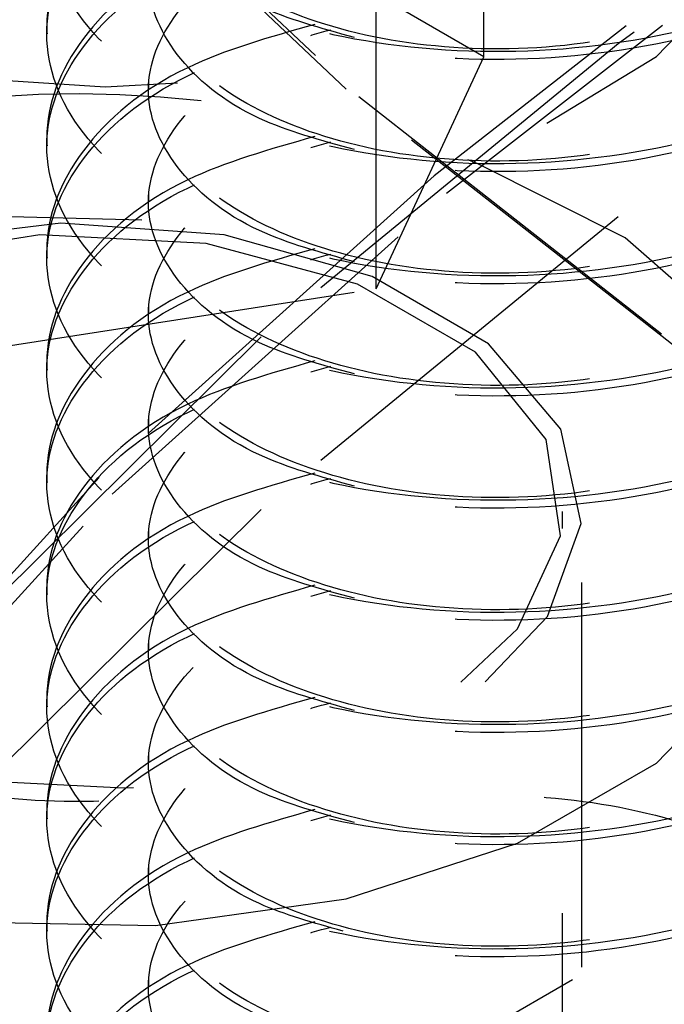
# Model space of a CAD drawing. Header units: inches. Extents: x 1907 to 2452, y -210 to -54.
# Tile 233 of 256: x 1996.503 to 1996.671, y -195.625 to -195.369. Entities that reach past the tile are written whole.
import ezdxf

# ---------------------------------------------------------------- set-up
doc = ezdxf.new("R2010")
doc.units = ezdxf.units.IN
doc.header["$LTSCALE"] = 0.5
doc.header["$MEASUREMENT"] = 0
doc.linetypes.add('HIDDEN', pattern=[0.22499999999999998, 0.15, -0.075])
doc.layers.add('SID-M-H', color=4, linetype='HIDDEN')

msp = doc.modelspace()

# ---------------------------------------------------------------- linework, layer by layer
at = {"layer": 'SID-M-H'}
for p, q in [((1996.623867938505, -195.3788344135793), (1996.623867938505, -195.2767668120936)), ((1995.368909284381, -196.0298776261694), (1996.658666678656, -195.2853165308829)), ((1996.588105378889, -195.3872721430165), (1996.503956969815, -195.3078085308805)), ((1996.507374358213, -195.3099058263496), (1996.591347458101, -195.3892038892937)), ((1996.623867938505, -195.3788344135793), (1996.547321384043, -195.3346450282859)), ((1996.595849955, -195.4391982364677), (1996.595849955, -195.337130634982)), ((1996.762665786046, -195.3491576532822), (1996.658815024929, -195.4204321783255)), ((1996.668704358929, -195.378758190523), (1996.693730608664, -195.3530636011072)), ((1996.510254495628, -195.3707467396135), (1996.510254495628, -195.3728731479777)), ((1996.660818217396, -195.3708340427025), (1996.610968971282, -195.4098382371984)), ((1996.614163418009, -195.4143256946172), (1996.670277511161, -195.370673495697)), ((1996.6628990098, -195.3724725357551), (1996.658815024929, -195.3755224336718)), ((1996.658815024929, -195.3755224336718), (1996.565962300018, -195.4516868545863)), ((1996.595849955, -195.4391982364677), (1996.623867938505, -195.3788344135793)), ((1996.640225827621, -195.3960783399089), (1996.668704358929, -195.378758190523)), ((1996.477245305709, -195.3835540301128), (1996.525379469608, -195.3866849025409)), ((1996.525379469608, -195.3866849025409), (1996.544248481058, -195.3856386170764)), ((1996.536673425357, -195.3853278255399), (1996.536673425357, -195.3874542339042)), ((1996.683775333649, -195.4622656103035), (1996.588105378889, -195.3872721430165)), ((1996.591347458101, -195.3892038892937), (1996.686818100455, -195.4640411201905)), ((1996.510254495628, -195.3999089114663), (1996.510254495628, -195.4020353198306)), ((1996.622138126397, -195.4065668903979), (1996.619665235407, -195.4056464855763)), ((1996.660624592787, -195.4259397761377), (1996.622138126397, -195.4065668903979)), ((1996.610968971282, -195.4098382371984), (1996.523878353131, -195.4882382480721)), ((1996.527254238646, -195.4925623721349), (1996.614163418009, -195.4143256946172)), ((1996.536673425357, -195.4144899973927), (1996.536673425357, -195.416616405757)), ((1996.513931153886, -195.4220931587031), (1996.472047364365, -195.4271629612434)), ((1996.487445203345, -195.4200223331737), (1996.534956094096, -195.4212183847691)), ((1996.556397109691, -195.4251489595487), (1996.513931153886, -195.4220931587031)), ((1996.658815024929, -195.4204321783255), (1996.565962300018, -195.49659659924)), ((1996.508408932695, -195.4251900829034), (1996.466476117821, -195.4316764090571)), ((1996.551655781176, -195.4273743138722), (1996.508408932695, -195.4251900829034)), ((1996.591000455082, -195.4379656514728), (1996.551655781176, -195.4273743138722)), ((1996.59484338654, -195.4359992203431), (1996.556397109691, -195.4251489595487)), ((1996.688629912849, -195.4505885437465), (1996.660624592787, -195.4259397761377)), ((1996.510254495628, -195.4290710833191), (1996.510254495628, -195.4311974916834)), ((1996.625103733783, -195.4534681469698), (1996.59484338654, -195.4359992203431)), ((1996.491285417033, -195.4553726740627), (1996.595849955, -195.4391982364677)), ((1996.621697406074, -195.4556866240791), (1996.591000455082, -195.4379656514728)), ((1996.536673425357, -195.4436521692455), (1996.536673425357, -195.4457785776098)), ((1996.565962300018, -195.4516868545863), (1996.484795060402, -195.532177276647)), ((1996.640044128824, -195.4783998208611), (1996.621697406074, -195.4556866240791)), ((1996.643898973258, -195.4756627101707), (1996.625103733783, -195.4534681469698)), ((1996.510254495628, -195.4582332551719), (1996.510254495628, -195.4603596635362)), ((1996.536673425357, -195.4728143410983), (1996.536673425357, -195.4749407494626)), ((1996.649192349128, -195.5001777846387), (1996.643898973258, -195.4756627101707)), ((1996.6438277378, -195.5033656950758), (1996.640044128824, -195.4783998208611)), ((1996.523878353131, -195.4882382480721), (1996.448784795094, -195.5706700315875)), ((1996.510254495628, -195.4873954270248), (1996.510254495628, -195.489521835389)), ((1996.452317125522, -195.574822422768), (1996.527254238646, -195.4925623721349)), ((1996.565962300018, -195.49659659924), (1996.484795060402, -195.5770870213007)), ((1996.644303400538, -195.701533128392), (1996.644303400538, -195.49707645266)), ((1996.649303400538, -195.8155273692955), (1996.649303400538, -195.49707645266)), ((1996.640410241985, -195.5243567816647), (1996.649192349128, -195.5001777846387)), ((1996.536673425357, -195.5019765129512), (1996.536673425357, -195.5041029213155)), ((1996.632591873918, -195.5275729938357), (1996.6438277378, -195.5033656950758)), ((1996.510254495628, -195.5165575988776), (1996.510254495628, -195.5186840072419)), ((1996.624213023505, -195.541396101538), (1996.640410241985, -195.5243567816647)), ((1996.617860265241, -195.5414621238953), (1996.632591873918, -195.5275729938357)), ((1996.536673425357, -195.531138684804), (1996.536673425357, -195.5332650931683)), ((1996.668704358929, -195.5624798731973), (1996.693730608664, -195.5367852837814)), ((1996.510254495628, -195.5457197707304), (1996.510254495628, -195.5478461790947)), ((1996.536673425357, -195.5603008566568), (1996.536673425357, -195.5624272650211)), ((1996.632597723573, -195.5833237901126), (1996.668704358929, -195.5624798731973)), ((1996.4869510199, -195.5667785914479), (1996.530197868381, -195.5689628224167)), ((1996.530197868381, -195.5689628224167), (1996.532771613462, -195.5688173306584)), ((1996.510254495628, -195.5748819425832), (1996.510254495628, -195.5770083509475)), ((1996.588088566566, -195.5977711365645), (1996.632597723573, -195.5833237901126)), ((1996.536673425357, -195.5894630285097), (1996.536673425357, -195.591589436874)), ((1996.538477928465, -195.6047504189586), (1996.588088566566, -195.5977711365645)), ((1996.487445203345, -195.603744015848), (1996.538477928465, -195.6047504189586)), ((1996.510254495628, -195.6040441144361), (1996.510254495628, -195.6061705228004)), ((1996.56028948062, -195.6687380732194), (1996.667647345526, -195.606761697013)), ((1996.536673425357, -195.6186252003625), (1996.536673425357, -195.6207516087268))]:
    msp.add_line(p, q, dxfattribs=at)
for centre, radius, start, end in [((1996.518224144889, -195.6745743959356), 0.2860550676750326, 83.54992979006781, 117.3685967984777), ((1996.518590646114, -195.3745187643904), 0.1978972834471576, 242.5547140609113, 277.7144520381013)]:
    msp.add_arc(centre, radius, start, end, dxfattribs=at)
for points, knots in [([(1996.579883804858, -195.253790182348), (1996.568231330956, -195.2571007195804), (1996.542267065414, -195.2644773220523), (1996.516930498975, -195.2860890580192), (1996.506955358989, -195.3123747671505), (1996.51677503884, -195.3389462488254), (1996.544561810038, -195.3611276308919), (1996.586174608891, -195.3753590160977), (1996.635254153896, -195.3791714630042), (1996.684335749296, -195.371712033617), (1996.725942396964, -195.353843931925), (1996.75375172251, -195.3279847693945), (1996.763487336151, -195.2978894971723), (1996.753825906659, -195.2675051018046), (1996.725645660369, -195.2425133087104), (1996.697249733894, -195.2276443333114), (1996.679298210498, -195.2251036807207), (1996.677385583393, -195.2248329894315)], [0, 0, 0, 0, 0.05843403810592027, 0.13020384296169, 0.2019736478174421, 0.2737434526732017, 0.3455132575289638, 0.4172830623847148, 0.489052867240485, 0.5608226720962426, 0.632592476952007, 0.70436228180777, 0.7761320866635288, 0.8479018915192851, 0.9196716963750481, 0.9914415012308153, 1, 1, 1, 1]), ([(1996.676675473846, -195.2268507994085), (1996.678827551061, -195.2271527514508), (1996.697028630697, -195.2297064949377), (1996.725655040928, -195.2446228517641), (1996.753823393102, -195.2696360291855), (1996.763488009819, -195.3000146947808), (1996.753751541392, -195.3301115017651), (1996.725942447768, -195.3559702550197), (1996.684335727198, -195.3738384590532), (1996.635254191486, -195.3812978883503), (1996.586174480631, -195.3774853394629), (1996.544562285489, -195.3632543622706), (1996.516773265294, -195.341071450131), (1996.506961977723, -195.3145056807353), (1996.516905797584, -195.2881986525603), (1996.542846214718, -195.2662432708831), (1996.569642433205, -195.2586782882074), (1996.582100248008, -195.2551612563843)], [0, 0, 0, 0, 0.009576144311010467, 0.08098973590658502, 0.1524033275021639, 0.2238169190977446, 0.2952305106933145, 0.3666441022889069, 0.4380576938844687, 0.5094712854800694, 0.5808848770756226, 0.6522984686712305, 0.7237120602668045, 0.7951256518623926, 0.866539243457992, 0.9379528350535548, 1, 1, 1, 1]), ([(1996.579883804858, -195.2829523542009), (1996.568231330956, -195.2862628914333), (1996.542267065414, -195.2936394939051), (1996.516930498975, -195.315251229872), (1996.506955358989, -195.3415369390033), (1996.51677503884, -195.3681084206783), (1996.544561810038, -195.3902898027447), (1996.586174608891, -195.4045211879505), (1996.635254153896, -195.4083336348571), (1996.684335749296, -195.4008742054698), (1996.725942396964, -195.3830061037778), (1996.75375172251, -195.3571469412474), (1996.763487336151, -195.3270516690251), (1996.753825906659, -195.2966672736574), (1996.725645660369, -195.2716754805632), (1996.697249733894, -195.2568065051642), (1996.679298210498, -195.2542658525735), (1996.677385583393, -195.2539951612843)], [0, 0, 0, 0, 0.05843403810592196, 0.1302038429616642, 0.2019736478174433, 0.2737434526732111, 0.3455132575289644, 0.417283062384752, 0.4890528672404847, 0.560822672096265, 0.6325924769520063, 0.7043622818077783, 0.7761320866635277, 0.847901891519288, 0.9196716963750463, 0.9914415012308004, 1, 1, 1, 1]), ([(1996.676675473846, -195.2560129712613), (1996.678827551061, -195.2563149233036), (1996.697028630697, -195.2588686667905), (1996.725655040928, -195.2737850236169), (1996.753823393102, -195.2987982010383), (1996.763488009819, -195.3291768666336), (1996.753751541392, -195.359273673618), (1996.725942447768, -195.3851324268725), (1996.684335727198, -195.4030006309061), (1996.635254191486, -195.4104600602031), (1996.586174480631, -195.4066475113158), (1996.544562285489, -195.3924165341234), (1996.516773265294, -195.3702336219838), (1996.506961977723, -195.3436678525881), (1996.516905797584, -195.3173608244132), (1996.542846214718, -195.295405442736), (1996.569642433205, -195.2878404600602), (1996.582100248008, -195.2843234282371)], [0, 0, 0, 0, 0.009576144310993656, 0.08098973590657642, 0.152403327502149, 0.2238169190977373, 0.2952305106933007, 0.3666441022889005, 0.4380576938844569, 0.5094712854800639, 0.5808848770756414, 0.6522984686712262, 0.7237120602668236, 0.795125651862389, 0.8665392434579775, 0.9379528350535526, 0.9999999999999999, 0.9999999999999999, 0.9999999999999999, 0.9999999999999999]), ([(1996.674751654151, -195.2551612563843), (1996.685458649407, -195.2591859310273), (1996.707500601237, -195.2674713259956), (1996.72861508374, -195.2883642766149), (1996.736425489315, -195.3123929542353), (1996.728696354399, -195.3365982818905), (1996.706778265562, -195.3573543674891), (1996.673961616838, -195.3718374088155), (1996.635254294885, -195.3781037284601), (1996.596548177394, -195.3754831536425), (1996.563727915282, -195.3646430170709), (1996.541823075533, -195.3475411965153), (1996.534044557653, -195.3269475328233), (1996.542039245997, -195.3066895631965), (1996.559938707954, -195.2911238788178), (1996.577585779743, -195.2861475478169), (1996.584054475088, -195.2843234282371)], [0, 0, 0, 0, 0.06984989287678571, 0.1437964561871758, 0.2177430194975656, 0.2916895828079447, 0.3656361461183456, 0.4395827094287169, 0.5135292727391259, 0.587475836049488, 0.6614223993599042, 0.7353689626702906, 0.8093155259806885, 0.8832620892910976, 0.9572086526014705, 1, 1, 1, 1]), ([(1996.579883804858, -195.3121145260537), (1996.568231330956, -195.3154250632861), (1996.542267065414, -195.3228016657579), (1996.516930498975, -195.3444134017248), (1996.506955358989, -195.3706991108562), (1996.51677503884, -195.3972705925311), (1996.544561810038, -195.4194519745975), (1996.586174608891, -195.4336833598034), (1996.635254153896, -195.4374958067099), (1996.684335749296, -195.4300363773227), (1996.725942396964, -195.4121682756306), (1996.75375172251, -195.3863091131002), (1996.763487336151, -195.3562138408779), (1996.753825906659, -195.3258294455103), (1996.725645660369, -195.300837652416), (1996.697249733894, -195.285968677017), (1996.679298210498, -195.2834280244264), (1996.677385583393, -195.2831573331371)], [0, 0, 0, 0, 0.05843403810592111, 0.1302038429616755, 0.2019736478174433, 0.273743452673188, 0.3455132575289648, 0.417283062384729, 0.4890528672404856, 0.5608226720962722, 0.6325924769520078, 0.704362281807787, 0.7761320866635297, 0.8479018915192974, 0.9196716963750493, 0.9914415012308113, 1, 1, 1, 1]), ([(1996.676675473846, -195.2851751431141), (1996.678827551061, -195.2854770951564), (1996.697028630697, -195.2880308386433), (1996.725655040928, -195.3029471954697), (1996.753823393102, -195.3279603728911), (1996.763488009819, -195.3583390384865), (1996.753751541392, -195.3884358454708), (1996.725942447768, -195.4142945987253), (1996.684335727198, -195.4321628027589), (1996.635254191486, -195.4396222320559), (1996.58617448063, -195.4358096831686), (1996.544562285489, -195.4215787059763), (1996.516773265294, -195.3993957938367), (1996.506961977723, -195.3728300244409), (1996.516905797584, -195.346522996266), (1996.542846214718, -195.3245676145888), (1996.569642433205, -195.3170026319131), (1996.582100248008, -195.3134856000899)], [0, 0, 0, 0, 0.009576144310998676, 0.08098973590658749, 0.1524033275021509, 0.223816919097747, 0.2952305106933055, 0.3666441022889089, 0.4380576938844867, 0.5094712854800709, 0.5808848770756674, 0.6522984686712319, 0.7237120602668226, 0.7951256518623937, 0.8665392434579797, 0.9379528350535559, 1, 1, 1, 1]), ([(1996.674751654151, -195.2843234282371), (1996.685458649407, -195.2883481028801), (1996.707500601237, -195.2966334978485), (1996.72861508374, -195.3175264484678), (1996.736425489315, -195.3415551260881), (1996.728696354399, -195.3657604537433), (1996.706778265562, -195.3865165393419), (1996.673961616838, -195.4009995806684), (1996.635254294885, -195.407265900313), (1996.596548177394, -195.4046453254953), (1996.563727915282, -195.3938051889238), (1996.541823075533, -195.3767033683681), (1996.534044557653, -195.3561097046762), (1996.542039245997, -195.3358517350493), (1996.559938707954, -195.3202860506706), (1996.577585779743, -195.3153097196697), (1996.584054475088, -195.3134856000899)], [0, 0, 0, 0, 0.06984989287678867, 0.1437964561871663, 0.2177430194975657, 0.2916895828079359, 0.3656361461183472, 0.439582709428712, 0.5135292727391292, 0.587475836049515, 0.6614223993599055, 0.7353689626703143, 0.809315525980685, 0.8832620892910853, 0.9572086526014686, 1, 1, 1, 1]), ([(1996.590222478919, -195.3738376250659), (1996.581526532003, -195.3714526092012), (1996.561559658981, -195.3659763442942), (1996.541972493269, -195.3495172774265), (1996.534000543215, -195.3291115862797), (1996.542065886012, -195.3088157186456), (1996.559673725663, -195.2934068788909), (1996.576947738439, -195.2885096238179), (1996.583059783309, -195.2867768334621)], [0, 0, 0, 0, 0.1450500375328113, 0.333051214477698, 0.5210523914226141, 0.7090535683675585, 0.8970547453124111, 1, 1, 1, 1]), ([(1996.590222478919, -195.4029997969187), (1996.581527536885, -195.4006156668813), (1996.561562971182, -195.3951414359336), (1996.54195454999, -195.3786636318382), (1996.53406725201, -195.358332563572), (1996.541816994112, -195.3377584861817), (1996.563729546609, -195.3206514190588), (1996.596547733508, -195.3098126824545), (1996.635254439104, -195.3071917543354), (1996.673961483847, -195.3134580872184), (1996.706778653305, -195.3279414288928), (1996.728694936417, -195.3486962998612), (1996.736430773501, -195.372906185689), (1996.72859536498, -195.3969178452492), (1996.708001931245, -195.4174450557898), (1996.68668184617, -195.4255014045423), (1996.676675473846, -195.4292825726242)], [0, 0, 0, 0, 0.05649815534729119, 0.1297261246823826, 0.2029540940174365, 0.2761820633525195, 0.3494100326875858, 0.4226380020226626, 0.49586597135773, 0.5690939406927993, 0.6423219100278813, 0.7155498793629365, 0.7887778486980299, 0.8620058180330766, 0.9352337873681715, 1, 1, 1, 1]), ([(1996.579883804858, -195.3412766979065), (1996.568231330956, -195.3445872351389), (1996.542267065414, -195.3519638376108), (1996.516930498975, -195.3735755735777), (1996.506955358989, -195.399861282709), (1996.51677503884, -195.4264327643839), (1996.544561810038, -195.4486141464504), (1996.586174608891, -195.4628455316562), (1996.635254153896, -195.4666579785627), (1996.684335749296, -195.4591985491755), (1996.725942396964, -195.4413304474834), (1996.75375172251, -195.415471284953), (1996.763487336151, -195.3853760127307), (1996.753825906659, -195.3549916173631), (1996.725645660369, -195.3299998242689), (1996.697249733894, -195.3151308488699), (1996.679298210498, -195.3125901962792), (1996.677385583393, -195.3123195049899)], [0, 0, 0, 0, 0.05843403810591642, 0.1302038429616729, 0.2019736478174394, 0.2737434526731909, 0.3455132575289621, 0.4172830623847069, 0.4890528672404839, 0.5608226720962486, 0.6325924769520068, 0.7043622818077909, 0.7761320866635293, 0.8479018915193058, 0.9196716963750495, 0.9914415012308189, 1, 1, 1, 1]), ([(1996.676675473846, -195.3143373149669), (1996.678827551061, -195.3146392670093), (1996.697028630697, -195.3171930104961), (1996.725655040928, -195.3321093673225), (1996.753823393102, -195.357122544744), (1996.763488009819, -195.3875012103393), (1996.753751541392, -195.4175980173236), (1996.725942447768, -195.4434567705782), (1996.684335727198, -195.4613249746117), (1996.635254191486, -195.4687844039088), (1996.586174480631, -195.4649718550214), (1996.544562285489, -195.4507408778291), (1996.516773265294, -195.4285579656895), (1996.506961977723, -195.4019921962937), (1996.516905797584, -195.3756851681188), (1996.542846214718, -195.3537297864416), (1996.569642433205, -195.3461648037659), (1996.582100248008, -195.3426477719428)], [0, 0, 0, 0, 0.009576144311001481, 0.08098973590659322, 0.1524033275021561, 0.2238169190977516, 0.2952305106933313, 0.3666441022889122, 0.4380576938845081, 0.5094712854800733, 0.5808848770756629, 0.6522984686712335, 0.723712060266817, 0.7951256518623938, 0.866539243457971, 0.937952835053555, 1, 1, 1, 1]), ([(1996.674751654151, -195.3134856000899), (1996.685458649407, -195.317510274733), (1996.707500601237, -195.3257956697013), (1996.72861508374, -195.3466886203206), (1996.736425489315, -195.370717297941), (1996.728696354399, -195.3949226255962), (1996.706778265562, -195.4156787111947), (1996.673961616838, -195.4301617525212), (1996.635254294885, -195.4364280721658), (1996.596548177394, -195.4338074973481), (1996.563727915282, -195.4229673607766), (1996.541823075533, -195.4058655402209), (1996.534044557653, -195.385271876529), (1996.542039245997, -195.3650139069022), (1996.559938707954, -195.3494482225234), (1996.577585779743, -195.3444718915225), (1996.584054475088, -195.3426477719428)], [0, 0, 0, 0, 0.06984989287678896, 0.1437964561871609, 0.2177430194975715, 0.2916895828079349, 0.3656361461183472, 0.4395827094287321, 0.5135292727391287, 0.587475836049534, 0.6614223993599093, 0.7353689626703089, 0.8093155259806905, 0.8832620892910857, 0.9572086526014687, 1, 1, 1, 1]), ([(1996.579883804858, -195.3704388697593), (1996.568231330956, -195.3737494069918), (1996.542267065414, -195.3811260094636), (1996.516930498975, -195.4027377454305), (1996.506955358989, -195.4290234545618), (1996.51677503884, -195.4555949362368), (1996.544561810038, -195.4777763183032), (1996.586174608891, -195.492007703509), (1996.635254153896, -195.4958201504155), (1996.684335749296, -195.4883607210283), (1996.725942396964, -195.4704926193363), (1996.75375172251, -195.4446334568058), (1996.763487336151, -195.4145381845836), (1996.753825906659, -195.3841537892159), (1996.725645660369, -195.3591619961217), (1996.697249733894, -195.3442930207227), (1996.679298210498, -195.341752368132), (1996.677385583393, -195.3414816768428)], [0, 0, 0, 0, 0.05843403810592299, 0.1302038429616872, 0.2019736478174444, 0.2737434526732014, 0.3455132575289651, 0.4172830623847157, 0.4890528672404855, 0.5608226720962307, 0.6325924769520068, 0.7043622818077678, 0.7761320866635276, 0.8479018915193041, 0.9196716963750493, 0.991441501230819, 1, 1, 1, 1]), ([(1996.674751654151, -195.3426477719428), (1996.685458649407, -195.3466724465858), (1996.707500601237, -195.3549578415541), (1996.72861508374, -195.3758507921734), (1996.736425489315, -195.3998794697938), (1996.728696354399, -195.424084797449), (1996.706778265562, -195.4448408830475), (1996.673961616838, -195.459323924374), (1996.635254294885, -195.4655902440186), (1996.596548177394, -195.462969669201), (1996.563727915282, -195.4521295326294), (1996.541823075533, -195.4350277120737), (1996.534044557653, -195.4144340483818), (1996.542039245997, -195.394176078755), (1996.559938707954, -195.3786103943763), (1996.577585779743, -195.3736340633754), (1996.584054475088, -195.3718099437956)], [0, 0, 0, 0, 0.06984989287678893, 0.1437964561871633, 0.2177430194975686, 0.2916895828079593, 0.3656361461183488, 0.4395827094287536, 0.513529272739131, 0.5874758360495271, 0.661422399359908, 0.7353689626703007, 0.8093155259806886, 0.8832620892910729, 0.9572086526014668, 1, 1, 1, 1]), ([(1996.676675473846, -195.3434994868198), (1996.678827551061, -195.3438014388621), (1996.697028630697, -195.346355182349), (1996.725655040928, -195.3612715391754), (1996.753823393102, -195.3862847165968), (1996.763488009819, -195.4166633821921), (1996.753751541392, -195.4467601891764), (1996.725942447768, -195.472618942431), (1996.684335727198, -195.4904871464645), (1996.635254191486, -195.4979465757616), (1996.586174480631, -195.4941340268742), (1996.544562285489, -195.4799030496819), (1996.516773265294, -195.4577201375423), (1996.506961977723, -195.4311543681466), (1996.516905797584, -195.4048473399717), (1996.542846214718, -195.3828919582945), (1996.569642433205, -195.3753269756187), (1996.582100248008, -195.3718099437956)], [0, 0, 0, 0, 0.009576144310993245, 0.08098973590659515, 0.1524033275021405, 0.2238169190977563, 0.2952305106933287, 0.3666441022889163, 0.438057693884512, 0.5094712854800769, 0.5808848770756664, 0.6522984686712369, 0.7237120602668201, 0.7951256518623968, 0.8665392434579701, 0.9379528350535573, 1, 1, 1, 1]), ([(1996.590222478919, -195.4321619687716), (1996.581526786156, -195.4297771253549), (1996.561560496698, -195.4243012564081), (1996.541967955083, -195.4078385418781), (1996.534017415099, -195.3874473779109), (1996.542002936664, -195.3670973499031), (1996.5607907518, -195.3510692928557), (1996.579654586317, -195.3458309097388), (1996.587288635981, -195.3437109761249)], [0, 0, 0, 0, 0.1415317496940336, 0.3249728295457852, 0.508413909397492, 0.6918549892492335, 0.8752960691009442, 1, 1, 1, 1]), ([(1996.579883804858, -195.3996010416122), (1996.568231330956, -195.4029115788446), (1996.542267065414, -195.4102881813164), (1996.516930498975, -195.4318999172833), (1996.506955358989, -195.4581856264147), (1996.51677503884, -195.4847571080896), (1996.544561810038, -195.506938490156), (1996.586174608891, -195.5211698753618), (1996.635254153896, -195.5249823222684), (1996.684335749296, -195.5175228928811), (1996.725942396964, -195.4996547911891), (1996.75375172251, -195.4737956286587), (1996.763487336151, -195.4437003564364), (1996.753825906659, -195.4133159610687), (1996.725645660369, -195.3883241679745), (1996.697249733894, -195.3734551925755), (1996.679298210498, -195.3709145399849), (1996.677385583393, -195.3706438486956)], [0, 0, 0, 0, 0.05843403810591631, 0.1302038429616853, 0.2019736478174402, 0.2737434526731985, 0.3455132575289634, 0.4172830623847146, 0.4890528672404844, 0.5608226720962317, 0.6325924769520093, 0.7043622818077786, 0.7761320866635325, 0.84790189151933, 0.9196716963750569, 0.9914415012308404, 1, 1, 1, 1]), ([(1996.676675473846, -195.3726616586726), (1996.678827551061, -195.3729636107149), (1996.697028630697, -195.3755173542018), (1996.725655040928, -195.3904337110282), (1996.753823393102, -195.4154468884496), (1996.763488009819, -195.445825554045), (1996.753751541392, -195.4759223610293), (1996.725942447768, -195.5017811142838), (1996.684335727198, -195.5196493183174), (1996.635254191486, -195.5271087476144), (1996.586174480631, -195.5232961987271), (1996.544562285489, -195.5090652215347), (1996.516773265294, -195.4868823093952), (1996.506961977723, -195.4603165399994), (1996.516905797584, -195.4340095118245), (1996.542846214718, -195.4120541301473), (1996.569642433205, -195.4044891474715), (1996.582100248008, -195.4009721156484)], [0, 0, 0, 0, 0.0095761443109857, 0.08098973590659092, 0.1524033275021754, 0.2238169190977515, 0.2952305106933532, 0.3666441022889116, 0.4380576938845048, 0.509471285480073, 0.580884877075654, 0.6522984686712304, 0.7237120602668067, 0.7951256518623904, 0.8665392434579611, 0.9379528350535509, 1, 1, 1, 1]), ([(1996.674751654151, -195.3718099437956), (1996.685458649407, -195.3758346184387), (1996.707500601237, -195.384120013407), (1996.72861508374, -195.4050129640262), (1996.736425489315, -195.4290416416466), (1996.728696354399, -195.4532469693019), (1996.706778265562, -195.4740030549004), (1996.673961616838, -195.4884860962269), (1996.635254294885, -195.4947524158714), (1996.596548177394, -195.4921318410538), (1996.563727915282, -195.4812917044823), (1996.541823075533, -195.4641898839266), (1996.534044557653, -195.4435962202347), (1996.542039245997, -195.4233382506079), (1996.559938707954, -195.4077725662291), (1996.577585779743, -195.4027962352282), (1996.584054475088, -195.4009721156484)], [0, 0, 0, 0, 0.0698498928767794, 0.1437964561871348, 0.2177430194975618, 0.2916895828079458, 0.3656361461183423, 0.4395827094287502, 0.5135292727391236, 0.5874758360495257, 0.661422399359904, 0.7353689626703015, 0.8093155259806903, 0.8832620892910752, 0.9572086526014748, 0.9999999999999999, 0.9999999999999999, 0.9999999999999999, 0.9999999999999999]), ([(1996.590222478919, -195.4613241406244), (1996.581526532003, -195.4589391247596), (1996.561559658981, -195.4534628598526), (1996.541972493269, -195.4370037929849), (1996.534000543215, -195.4165981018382), (1996.542065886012, -195.3963022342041), (1996.559673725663, -195.3808933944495), (1996.576947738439, -195.3759961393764), (1996.583059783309, -195.3742633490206)], [0, 0, 0, 0, 0.145050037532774, 0.3330512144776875, 0.5210523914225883, 0.7090535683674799, 0.8970547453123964, 1, 1, 1, 1]), ([(1996.579883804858, -195.428763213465), (1996.568231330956, -195.4320737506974), (1996.542267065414, -195.4394503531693), (1996.516930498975, -195.4610620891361), (1996.506955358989, -195.4873477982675), (1996.51677503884, -195.5139192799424), (1996.544561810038, -195.5361006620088), (1996.586174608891, -195.5503320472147), (1996.635254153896, -195.5541444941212), (1996.684335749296, -195.546685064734), (1996.725942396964, -195.5288169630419), (1996.75375172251, -195.5029578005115), (1996.763487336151, -195.4728625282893), (1996.753825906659, -195.4424781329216), (1996.725645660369, -195.4174863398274), (1996.697249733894, -195.4026173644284), (1996.679298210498, -195.4000767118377), (1996.677385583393, -195.3998060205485)], [0, 0, 0, 0, 0.0584340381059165, 0.1302038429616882, 0.2019736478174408, 0.2737434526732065, 0.3455132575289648, 0.4172830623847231, 0.489052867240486, 0.5608226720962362, 0.6325924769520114, 0.7043622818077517, 0.7761320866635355, 0.8479018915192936, 0.91967169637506, 0.9914415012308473, 1, 1, 1, 1]), ([(1996.676675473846, -195.4018238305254), (1996.678827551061, -195.4021257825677), (1996.697028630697, -195.4046795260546), (1996.725655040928, -195.419595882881), (1996.753823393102, -195.4446090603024), (1996.763488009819, -195.4749877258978), (1996.753751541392, -195.5050845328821), (1996.725942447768, -195.5309432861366), (1996.684335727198, -195.5488114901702), (1996.635254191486, -195.5562709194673), (1996.586174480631, -195.5524583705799), (1996.544562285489, -195.5382273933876), (1996.516773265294, -195.516044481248), (1996.506961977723, -195.4894787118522), (1996.516905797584, -195.4631716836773), (1996.542846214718, -195.4412163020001), (1996.569642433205, -195.4336513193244), (1996.582100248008, -195.4301342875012)], [0, 0, 0, 0, 0.009576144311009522, 0.08098973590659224, 0.15240332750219, 0.223816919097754, 0.2952305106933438, 0.3666441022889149, 0.4380576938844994, 0.5094712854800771, 0.5808848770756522, 0.6522984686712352, 0.723712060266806, 0.7951256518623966, 0.8665392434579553, 0.9379528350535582, 1, 1, 1, 1]), ([(1996.674751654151, -195.4009721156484), (1996.685458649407, -195.4049967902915), (1996.707500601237, -195.4132821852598), (1996.72861508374, -195.4341751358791), (1996.736425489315, -195.4582038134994), (1996.728696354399, -195.4824091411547), (1996.706778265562, -195.5031652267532), (1996.673961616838, -195.5176482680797), (1996.635254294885, -195.5239145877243), (1996.596548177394, -195.5212940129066), (1996.563727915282, -195.5104538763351), (1996.541823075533, -195.4933520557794), (1996.534044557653, -195.4727583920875), (1996.542039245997, -195.4525004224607), (1996.559938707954, -195.436934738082), (1996.577585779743, -195.4319584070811), (1996.584054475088, -195.4301342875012)], [0, 0, 0, 0, 0.06984989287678, 0.1437964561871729, 0.2177430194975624, 0.2916895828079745, 0.3656361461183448, 0.4395827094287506, 0.5135292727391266, 0.5874758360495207, 0.6614223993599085, 0.7353689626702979, 0.8093155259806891, 0.8832620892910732, 0.9572086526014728, 1, 1, 1, 1]), ([(1996.590222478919, -195.4904863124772), (1996.581526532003, -195.4881012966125), (1996.561559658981, -195.4826250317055), (1996.541972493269, -195.4661659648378), (1996.534000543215, -195.445760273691), (1996.542065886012, -195.4254644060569), (1996.559673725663, -195.4100555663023), (1996.576947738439, -195.4051583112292), (1996.583059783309, -195.4034255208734)], [0, 0, 0, 0, 0.1450500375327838, 0.3330512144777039, 0.5210523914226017, 0.7090535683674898, 0.8970547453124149, 1, 1, 1, 1]), ([(1996.579883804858, -195.4579253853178), (1996.568231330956, -195.4612359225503), (1996.542267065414, -195.4686125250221), (1996.516930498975, -195.490224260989), (1996.506955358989, -195.5165099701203), (1996.51677503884, -195.5430814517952), (1996.544561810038, -195.5652628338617), (1996.586174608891, -195.5794942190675), (1996.635254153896, -195.583306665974), (1996.684335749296, -195.5758472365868), (1996.725942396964, -195.5579791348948), (1996.75375172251, -195.5321199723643), (1996.763487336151, -195.5020247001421), (1996.753825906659, -195.4716403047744), (1996.725645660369, -195.4466485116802), (1996.697249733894, -195.4317795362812), (1996.679298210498, -195.4292388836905), (1996.677385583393, -195.4289681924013)], [0, 0, 0, 0, 0.0584340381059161, 0.1302038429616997, 0.2019736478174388, 0.2737434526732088, 0.3455132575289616, 0.4172830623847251, 0.4890528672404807, 0.5608226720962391, 0.6325924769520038, 0.704362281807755, 0.7761320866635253, 0.8479018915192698, 0.9196716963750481, 0.9914415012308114, 1, 1, 1, 1]), ([(1996.674751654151, -195.4301342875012), (1996.685458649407, -195.4341589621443), (1996.707500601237, -195.4424443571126), (1996.72861508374, -195.4633373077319), (1996.736425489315, -195.4873659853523), (1996.728696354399, -195.5115713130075), (1996.706778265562, -195.532327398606), (1996.673961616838, -195.5468104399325), (1996.635254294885, -195.5530767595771), (1996.596548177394, -195.5504561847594), (1996.563727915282, -195.5396160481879), (1996.541823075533, -195.5225142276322), (1996.534044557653, -195.5019205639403), (1996.542039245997, -195.4816625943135), (1996.559938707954, -195.4660969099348), (1996.577585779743, -195.4611205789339), (1996.584054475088, -195.4592964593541)], [0, 0, 0, 0, 0.06984989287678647, 0.1437964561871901, 0.2177430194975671, 0.2916895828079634, 0.3656361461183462, 0.4395827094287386, 0.5135292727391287, 0.5874758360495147, 0.6614223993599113, 0.7353689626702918, 0.8093155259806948, 0.8832620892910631, 0.9572086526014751, 0.9999999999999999, 0.9999999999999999, 0.9999999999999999, 0.9999999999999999]), ([(1996.676675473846, -195.4309860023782), (1996.678827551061, -195.4312879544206), (1996.697028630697, -195.4338416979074), (1996.725655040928, -195.4487580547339), (1996.753823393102, -195.4737712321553), (1996.763488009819, -195.5041498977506), (1996.753751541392, -195.5342467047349), (1996.725942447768, -195.5601054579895), (1996.684335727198, -195.5779736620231), (1996.635254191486, -195.5854330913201), (1996.586174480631, -195.5816205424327), (1996.544562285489, -195.5673895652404), (1996.516773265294, -195.5452066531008), (1996.506961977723, -195.5186408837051), (1996.516905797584, -195.4923338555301), (1996.542846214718, -195.4703784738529), (1996.569642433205, -195.4628134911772), (1996.582100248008, -195.4592964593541)], [0, 0, 0, 0, 0.009576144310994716, 0.08098973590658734, 0.1524033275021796, 0.2238169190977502, 0.2952305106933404, 0.3666441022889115, 0.4380576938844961, 0.5094712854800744, 0.5808848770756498, 0.6522984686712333, 0.7237120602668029, 0.7951256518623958, 0.8665392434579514, 0.9379528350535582, 1, 1, 1, 1]), ([(1996.590222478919, -195.51964848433), (1996.581526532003, -195.5172634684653), (1996.561559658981, -195.5117872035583), (1996.541972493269, -195.4953281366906), (1996.534000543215, -195.4749224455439), (1996.542065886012, -195.4546265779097), (1996.559673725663, -195.4392177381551), (1996.576947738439, -195.434320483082), (1996.583059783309, -195.4325876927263)], [0, 0, 0, 0, 0.1450500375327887, 0.3330512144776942, 0.5210523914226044, 0.7090535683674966, 0.897054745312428, 1, 1, 1, 1]), ([(1996.579883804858, -195.4870875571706), (1996.568231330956, -195.4903980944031), (1996.542267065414, -195.4977746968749), (1996.516930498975, -195.5193864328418), (1996.506955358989, -195.5456721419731), (1996.51677503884, -195.5722436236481), (1996.544561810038, -195.5944250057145), (1996.586174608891, -195.6086563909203), (1996.635254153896, -195.6124688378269), (1996.684335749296, -195.6050094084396), (1996.725942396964, -195.5871413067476), (1996.75375172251, -195.5612821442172), (1996.763487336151, -195.5311868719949), (1996.753825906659, -195.5008024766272), (1996.725645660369, -195.475810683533), (1996.697249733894, -195.460941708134), (1996.679298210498, -195.4584010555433), (1996.677385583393, -195.4581303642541)], [0, 0, 0, 0, 0.05843403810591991, 0.1302038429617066, 0.2019736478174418, 0.2737434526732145, 0.3455132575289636, 0.4172830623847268, 0.489052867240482, 0.5608226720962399, 0.6325924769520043, 0.7043622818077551, 0.776132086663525, 0.8479018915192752, 0.9196716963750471, 0.9914415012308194, 1, 1, 1, 1]), ([(1996.676675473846, -195.4601481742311), (1996.678827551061, -195.4604501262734), (1996.697028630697, -195.4630038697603), (1996.725655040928, -195.4779202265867), (1996.753823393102, -195.5029334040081), (1996.763488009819, -195.5333120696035), (1996.753751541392, -195.5634088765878), (1996.725942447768, -195.5892676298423), (1996.684335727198, -195.6071358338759), (1996.635254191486, -195.6145952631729), (1996.586174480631, -195.6107827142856), (1996.544562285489, -195.5965517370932), (1996.516773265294, -195.5743688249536), (1996.506961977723, -195.5478030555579), (1996.516905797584, -195.521496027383), (1996.542846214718, -195.4995406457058), (1996.569642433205, -195.49197566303), (1996.582100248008, -195.4884586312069)], [0, 0, 0, 0, 0.00957614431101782, 0.08098973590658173, 0.1524033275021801, 0.2238169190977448, 0.2952305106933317, 0.3666441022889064, 0.4380576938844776, 0.5094712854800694, 0.5808848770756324, 0.6522984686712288, 0.7237120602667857, 0.7951256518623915, 0.8665392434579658, 0.9379528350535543, 1, 1, 1, 1]), ([(1996.674751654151, -195.4592964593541), (1996.685458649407, -195.4633211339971), (1996.707500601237, -195.4716065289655), (1996.72861508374, -195.4924994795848), (1996.736425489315, -195.5165281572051), (1996.728696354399, -195.5407334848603), (1996.706778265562, -195.5614895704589), (1996.673961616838, -195.5759726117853), (1996.635254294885, -195.5822389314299), (1996.596548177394, -195.5796183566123), (1996.563727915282, -195.5687782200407), (1996.541823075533, -195.5516763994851), (1996.534044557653, -195.5310827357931), (1996.542039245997, -195.5108247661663), (1996.559938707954, -195.4952590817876), (1996.577585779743, -195.4902827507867), (1996.584054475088, -195.4884586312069)], [0, 0, 0, 0, 0.06984989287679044, 0.1437964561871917, 0.2177430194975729, 0.2916895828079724, 0.365636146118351, 0.4395827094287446, 0.5135292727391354, 0.5874758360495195, 0.6614223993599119, 0.7353689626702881, 0.8093155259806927, 0.8832620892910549, 0.9572086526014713, 1, 1, 1, 1]), ([(1996.590222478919, -195.5488106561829), (1996.581526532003, -195.5464256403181), (1996.561559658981, -195.5409493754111), (1996.541972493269, -195.5244903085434), (1996.534000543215, -195.5040846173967), (1996.542065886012, -195.4837887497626), (1996.559673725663, -195.4683799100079), (1996.576947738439, -195.4634826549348), (1996.583059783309, -195.4617498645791)], [0, 0, 0, 0, 0.1450500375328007, 0.3330512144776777, 0.5210523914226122, 0.709053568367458, 0.8970547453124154, 1, 1, 1, 1]), ([(1996.579883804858, -195.5162497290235), (1996.568231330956, -195.5195602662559), (1996.542267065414, -195.5269368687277), (1996.516930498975, -195.5485486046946), (1996.506955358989, -195.574834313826), (1996.51677503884, -195.6014057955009), (1996.544561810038, -195.6235871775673), (1996.586174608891, -195.6378185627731), (1996.635254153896, -195.6416310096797), (1996.684335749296, -195.6341715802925), (1996.725942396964, -195.6163034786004), (1996.75375172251, -195.59044431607), (1996.763487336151, -195.5603490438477), (1996.753825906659, -195.5299646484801), (1996.725645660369, -195.5049728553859), (1996.697249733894, -195.4901038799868), (1996.679298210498, -195.4875632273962), (1996.677385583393, -195.4872925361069)], [0, 0, 0, 0, 0.05843403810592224, 0.1302038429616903, 0.2019736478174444, 0.2737434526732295, 0.3455132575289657, 0.4172830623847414, 0.4890528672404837, 0.5608226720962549, 0.6325924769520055, 0.7043622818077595, 0.7761320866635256, 0.8479018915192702, 0.9196716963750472, 0.9914415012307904, 1, 1, 1, 1]), ([(1996.674751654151, -195.4884586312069), (1996.685458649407, -195.49248330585), (1996.707500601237, -195.5007687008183), (1996.72861508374, -195.5216616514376), (1996.736425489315, -195.5456903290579), (1996.728696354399, -195.5698956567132), (1996.706778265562, -195.5906517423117), (1996.673961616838, -195.6051347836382), (1996.635254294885, -195.6114011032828), (1996.596548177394, -195.6087805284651), (1996.563727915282, -195.5979403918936), (1996.541823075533, -195.5808385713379), (1996.534044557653, -195.560244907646), (1996.542039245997, -195.5399869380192), (1996.559938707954, -195.5244212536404), (1996.577585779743, -195.5194449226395), (1996.584054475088, -195.5176208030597)], [0, 0, 0, 0, 0.06984989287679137, 0.1437964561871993, 0.2177430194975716, 0.291689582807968, 0.36563614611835, 0.4395827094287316, 0.5135292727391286, 0.5874758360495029, 0.6614223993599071, 0.735368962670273, 0.8093155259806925, 0.8832620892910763, 0.9572086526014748, 1, 1, 1, 1]), ([(1996.676675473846, -195.4893103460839), (1996.678827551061, -195.4896122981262), (1996.697028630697, -195.4921660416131), (1996.725655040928, -195.5070823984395), (1996.753823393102, -195.532095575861), (1996.763488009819, -195.5624742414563), (1996.753751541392, -195.5925710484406), (1996.725942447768, -195.6184298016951), (1996.684335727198, -195.6362980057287), (1996.635254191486, -195.6437574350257), (1996.586174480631, -195.6399448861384), (1996.544562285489, -195.6257139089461), (1996.516773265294, -195.6035309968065), (1996.506961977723, -195.5769652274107), (1996.516905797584, -195.5506581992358), (1996.542846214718, -195.5287028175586), (1996.569642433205, -195.5211378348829), (1996.582100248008, -195.5176208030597)], [0, 0, 0, 0, 0.009576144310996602, 0.08098973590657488, 0.1524033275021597, 0.223816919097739, 0.2952305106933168, 0.3666441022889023, 0.4380576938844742, 0.5094712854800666, 0.5808848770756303, 0.6522984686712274, 0.7237120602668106, 0.7951256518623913, 0.8665392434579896, 0.9379528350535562, 1, 1, 1, 1]), ([(1996.590222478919, -195.5779728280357), (1996.581526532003, -195.575587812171), (1996.561559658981, -195.570111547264), (1996.541972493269, -195.5536524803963), (1996.534000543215, -195.5332467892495), (1996.542065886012, -195.5129509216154), (1996.559673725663, -195.4975420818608), (1996.576947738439, -195.4926448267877), (1996.583059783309, -195.4909120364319)], [0, 0, 0, 0, 0.1450500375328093, 0.3330512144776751, 0.5210523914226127, 0.7090535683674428, 0.8970547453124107, 0.9999999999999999, 0.9999999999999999, 0.9999999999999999, 0.9999999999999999]), ([(1996.579883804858, -195.5454119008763), (1996.568231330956, -195.5487224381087), (1996.542267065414, -195.5560990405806), (1996.516930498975, -195.5777107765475), (1996.506955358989, -195.6039964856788), (1996.51677503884, -195.6305679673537), (1996.544561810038, -195.6527493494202), (1996.586174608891, -195.666980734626), (1996.635254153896, -195.6707931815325), (1996.684335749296, -195.6633337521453), (1996.725942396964, -195.6454656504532), (1996.75375172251, -195.6196064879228), (1996.763487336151, -195.5895112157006), (1996.753825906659, -195.5591268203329), (1996.725645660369, -195.5341350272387), (1996.697249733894, -195.5192660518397), (1996.679298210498, -195.516725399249), (1996.677385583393, -195.5164547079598)], [0, 0, 0, 0, 0.05843403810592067, 0.1302038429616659, 0.2019736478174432, 0.2737434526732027, 0.3455132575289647, 0.4172830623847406, 0.4890528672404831, 0.5608226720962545, 0.632592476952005, 0.7043622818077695, 0.7761320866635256, 0.8479018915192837, 0.9196716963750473, 0.9914415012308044, 1, 1, 1, 1]), ([(1996.676675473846, -195.5184725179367), (1996.678827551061, -195.5187744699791), (1996.697028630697, -195.5213282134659), (1996.725655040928, -195.5362445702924), (1996.753823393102, -195.5612577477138), (1996.763488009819, -195.5916364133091), (1996.753751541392, -195.6217332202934), (1996.725942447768, -195.6475919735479), (1996.684335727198, -195.6654601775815), (1996.635254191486, -195.6729196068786), (1996.586174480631, -195.6691070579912), (1996.544562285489, -195.6548760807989), (1996.516773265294, -195.6326931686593), (1996.506961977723, -195.6061273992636), (1996.516905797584, -195.5798203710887), (1996.542846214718, -195.5578649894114), (1996.569642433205, -195.5503000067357), (1996.582100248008, -195.5467829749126)], [0, 0, 0, 0, 0.009576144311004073, 0.08098973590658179, 0.1524033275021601, 0.2238169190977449, 0.2952305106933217, 0.3666441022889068, 0.4380576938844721, 0.50947128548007, 0.58088487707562, 0.6522984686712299, 0.7237120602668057, 0.7951256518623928, 0.8665392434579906, 0.9379528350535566, 1, 1, 1, 1]), ([(1996.674751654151, -195.5176208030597), (1996.685458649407, -195.5216454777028), (1996.707500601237, -195.5299308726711), (1996.72861508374, -195.5508238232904), (1996.736425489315, -195.5748525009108), (1996.728696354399, -195.599057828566), (1996.706778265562, -195.6198139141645), (1996.673961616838, -195.634296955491), (1996.635254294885, -195.6405632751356), (1996.596548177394, -195.6379427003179), (1996.563727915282, -195.6271025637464), (1996.541823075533, -195.6100007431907), (1996.534044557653, -195.5894070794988), (1996.542039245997, -195.569149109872), (1996.559938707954, -195.5535834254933), (1996.577585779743, -195.5486070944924), (1996.584054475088, -195.5467829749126)], [0, 0, 0, 0, 0.06984989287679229, 0.1437964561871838, 0.2177430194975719, 0.2916895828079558, 0.3656361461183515, 0.4395827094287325, 0.5135292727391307, 0.5874758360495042, 0.6614223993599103, 0.7353689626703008, 0.8093155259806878, 0.8832620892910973, 0.9572086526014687, 0.9999999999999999, 0.9999999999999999, 0.9999999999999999, 0.9999999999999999]), ([(1996.587288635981, -195.6061705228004), (1996.579654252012, -195.6040503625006), (1996.560789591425, -195.59881141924), (1996.542010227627, -195.5827890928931), (1996.533990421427, -195.5624158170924), (1996.542068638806, -195.5421112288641), (1996.559673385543, -195.5267044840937), (1996.576947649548, -195.5218070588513), (1996.583059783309, -195.5200742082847)], [0, 0, 0, 0, 0.1300467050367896, 0.3213470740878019, 0.512647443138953, 0.7039478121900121, 0.8952481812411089, 1, 1, 1, 1]), ([(1996.579883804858, -195.5745740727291), (1996.568231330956, -195.5778846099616), (1996.542267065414, -195.5852612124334), (1996.516930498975, -195.6068729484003), (1996.506955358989, -195.6331586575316), (1996.51677503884, -195.6597301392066), (1996.544561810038, -195.681911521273), (1996.586174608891, -195.6961429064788), (1996.635254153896, -195.6999553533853), (1996.684335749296, -195.6924959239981), (1996.725942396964, -195.6746278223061), (1996.75375172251, -195.6487686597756), (1996.763487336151, -195.6186733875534), (1996.753825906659, -195.5882889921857), (1996.725645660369, -195.5632971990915), (1996.697249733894, -195.5484282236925), (1996.679298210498, -195.5458875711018), (1996.677385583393, -195.5456168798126)], [0, 0, 0, 0, 0.05843403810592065, 0.1302038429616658, 0.2019736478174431, 0.2737434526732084, 0.3455132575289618, 0.4172830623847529, 0.4890528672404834, 0.5608226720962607, 0.6325924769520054, 0.7043622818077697, 0.7761320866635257, 0.8479018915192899, 0.9196716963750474, 0.9914415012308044, 1, 1, 1, 1]), ([(1996.676675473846, -195.5476346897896), (1996.678827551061, -195.5479366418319), (1996.697028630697, -195.5504903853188), (1996.725655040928, -195.5654067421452), (1996.753823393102, -195.5904199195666), (1996.763488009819, -195.6207985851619), (1996.753751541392, -195.6508953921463), (1996.725942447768, -195.6767541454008), (1996.684335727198, -195.6946223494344), (1996.635254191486, -195.7020817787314), (1996.586174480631, -195.698269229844), (1996.544562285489, -195.6840382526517), (1996.516773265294, -195.6618553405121), (1996.506961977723, -195.6352895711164), (1996.516905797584, -195.6089825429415), (1996.542846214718, -195.5870271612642), (1996.569642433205, -195.5794621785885), (1996.582100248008, -195.5759451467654)], [0, 0, 0, 0, 0.009576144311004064, 0.08098973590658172, 0.1524033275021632, 0.2238169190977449, 0.295230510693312, 0.3666441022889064, 0.4380576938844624, 0.5094712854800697, 0.5808848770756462, 0.6522984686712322, 0.7237120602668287, 0.7951256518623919, 0.8665392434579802, 0.9379528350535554, 1, 1, 1, 1]), ([(1996.674751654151, -195.5467829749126), (1996.685458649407, -195.5508076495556), (1996.707500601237, -195.5590930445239), (1996.72861508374, -195.5799859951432), (1996.736425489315, -195.6040146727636), (1996.728696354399, -195.6282200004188), (1996.706778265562, -195.6489760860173), (1996.673961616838, -195.6634591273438), (1996.635254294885, -195.6697254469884), (1996.596548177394, -195.6671048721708), (1996.563727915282, -195.6562647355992), (1996.541823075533, -195.6391629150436), (1996.534044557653, -195.6185692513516), (1996.542039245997, -195.5983112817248), (1996.559938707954, -195.5827455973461), (1996.577585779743, -195.5777692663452), (1996.584054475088, -195.5759451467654)], [0, 0, 0, 0, 0.06984989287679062, 0.1437964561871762, 0.2177430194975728, 0.2916895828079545, 0.3656361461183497, 0.439582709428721, 0.5135292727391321, 0.5874758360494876, 0.6614223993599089, 0.7353689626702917, 0.8093155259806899, 0.8832620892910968, 0.9572086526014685, 0.9999999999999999, 0.9999999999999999, 0.9999999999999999, 0.9999999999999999]), ([(1996.590222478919, -195.6362971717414), (1996.581526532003, -195.6339121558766), (1996.561559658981, -195.6284358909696), (1996.541972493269, -195.6119768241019), (1996.534000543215, -195.5915711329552), (1996.542065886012, -195.571275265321), (1996.559673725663, -195.5558664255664), (1996.576947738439, -195.5509691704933), (1996.583059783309, -195.5492363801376)], [0, 0, 0, 0, 0.1450500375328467, 0.3330512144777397, 0.5210523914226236, 0.7090535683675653, 0.8970547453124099, 1, 1, 1, 1]), ([(1996.590222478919, -195.6654593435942), (1996.581527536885, -195.6630752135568), (1996.561562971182, -195.657600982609), (1996.54195454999, -195.6411231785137), (1996.53406725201, -195.6207921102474), (1996.541816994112, -195.6002180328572), (1996.563729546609, -195.5831109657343), (1996.596547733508, -195.5722722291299), (1996.635254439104, -195.5696513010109), (1996.673961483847, -195.5759176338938), (1996.706778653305, -195.5904009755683), (1996.728694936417, -195.6111558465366), (1996.736430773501, -195.6353657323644), (1996.72859536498, -195.6593773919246), (1996.708001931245, -195.6799046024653), (1996.68668184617, -195.6879609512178), (1996.676675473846, -195.6917421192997)], [0, 0, 0, 0, 0.05649815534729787, 0.1297261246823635, 0.2029540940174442, 0.2761820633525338, 0.3494100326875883, 0.4226380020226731, 0.4958659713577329, 0.5690939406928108, 0.6423219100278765, 0.7155498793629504, 0.7887778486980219, 0.8620058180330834, 0.9352337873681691, 0.9999999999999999, 0.9999999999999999, 0.9999999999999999, 0.9999999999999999]), ([(1996.579883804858, -195.603736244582), (1996.568231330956, -195.6070467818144), (1996.542267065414, -195.6144233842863), (1996.516930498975, -195.6360351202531), (1996.506955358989, -195.6623208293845), (1996.51677503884, -195.6888923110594), (1996.544561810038, -195.7110736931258), (1996.586174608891, -195.7253050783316), (1996.635254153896, -195.7291175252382), (1996.684335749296, -195.721658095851), (1996.725942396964, -195.7037899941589), (1996.75375172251, -195.6779308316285), (1996.763487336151, -195.6478355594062), (1996.753825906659, -195.6174511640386), (1996.725645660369, -195.5924593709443), (1996.697249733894, -195.5775903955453), (1996.679298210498, -195.5750497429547), (1996.677385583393, -195.5747790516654)], [0, 0, 0, 0, 0.05843403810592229, 0.1302038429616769, 0.2019736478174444, 0.2737434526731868, 0.3455132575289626, 0.417283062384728, 0.4890528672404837, 0.5608226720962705, 0.6325924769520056, 0.7043622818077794, 0.7761320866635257, 0.8479018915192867, 0.9196716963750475, 0.9914415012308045, 1, 1, 1, 1]), ([(1996.674751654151, -195.5759451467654), (1996.685458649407, -195.5799698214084), (1996.707500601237, -195.5882552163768), (1996.72861508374, -195.6091481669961), (1996.736425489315, -195.6331768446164), (1996.728696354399, -195.6573821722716), (1996.706778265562, -195.6781382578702), (1996.673961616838, -195.6926212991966), (1996.635254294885, -195.6988876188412), (1996.596548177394, -195.6962670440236), (1996.563727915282, -195.6854269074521), (1996.541823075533, -195.6683250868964), (1996.534044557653, -195.6477314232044), (1996.542039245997, -195.6274734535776), (1996.559938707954, -195.6119077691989), (1996.577585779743, -195.606931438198), (1996.584054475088, -195.6051073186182)], [0, 0, 0, 0, 0.06984989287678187, 0.1437964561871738, 0.2177430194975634, 0.2916895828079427, 0.3656361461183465, 0.4395827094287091, 0.5135292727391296, 0.5874758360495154, 0.6614223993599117, 0.7353689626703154, 0.8093155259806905, 0.8832620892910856, 0.9572086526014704, 0.9999999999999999, 0.9999999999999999, 0.9999999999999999, 0.9999999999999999]), ([(1996.676675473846, -195.5767968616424), (1996.678827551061, -195.5770988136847), (1996.697028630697, -195.5796525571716), (1996.725655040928, -195.594568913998), (1996.753823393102, -195.6195820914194), (1996.763488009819, -195.6499607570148), (1996.753751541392, -195.6800575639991), (1996.725942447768, -195.7059163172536), (1996.684335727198, -195.7237845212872), (1996.635254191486, -195.7312439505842), (1996.58617448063, -195.7274314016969), (1996.544562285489, -195.7132004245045), (1996.516773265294, -195.691017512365), (1996.506961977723, -195.6644517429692), (1996.516905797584, -195.6381447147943), (1996.542846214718, -195.6161893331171), (1996.569642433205, -195.6086243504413), (1996.582100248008, -195.6051073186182)], [0, 0, 0, 0, 0.009576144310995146, 0.08098973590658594, 0.1524033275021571, 0.2238169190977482, 0.295230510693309, 0.3666441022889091, 0.4380576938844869, 0.5094712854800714, 0.5808848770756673, 0.6522984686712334, 0.7237120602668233, 0.7951256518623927, 0.8665392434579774, 0.9379528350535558, 1, 1, 1, 1]), ([(1996.579883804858, -195.6328984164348), (1996.568231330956, -195.6362089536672), (1996.542267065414, -195.6435855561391), (1996.516930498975, -195.6651972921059), (1996.506955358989, -195.6914830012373), (1996.51677503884, -195.7180544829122), (1996.544561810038, -195.7402358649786), (1996.586174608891, -195.7544672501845), (1996.635254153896, -195.758279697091), (1996.684335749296, -195.7508202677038), (1996.725942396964, -195.7329521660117), (1996.75375172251, -195.7070930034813), (1996.763487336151, -195.676997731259), (1996.753825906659, -195.6466133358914), (1996.725645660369, -195.6216215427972), (1996.697249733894, -195.6067525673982), (1996.679298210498, -195.6042119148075), (1996.677385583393, -195.6039412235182)], [0, 0, 0, 0, 0.05843403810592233, 0.1302038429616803, 0.2019736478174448, 0.2737434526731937, 0.3455132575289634, 0.4172830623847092, 0.4890528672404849, 0.560822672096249, 0.6325924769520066, 0.7043622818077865, 0.776132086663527, 0.8479018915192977, 0.9196716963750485, 0.991441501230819, 1, 1, 1, 1]), ([(1996.676675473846, -195.6059590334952), (1996.678827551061, -195.6062609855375), (1996.697028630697, -195.6088147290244), (1996.725655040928, -195.6237310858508), (1996.753823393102, -195.6487442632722), (1996.763488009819, -195.6791229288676), (1996.753751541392, -195.7092197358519), (1996.725942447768, -195.7350784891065), (1996.684335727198, -195.75294669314), (1996.635254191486, -195.7604061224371), (1996.58617448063, -195.7565935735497), (1996.544562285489, -195.7423625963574), (1996.516773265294, -195.7201796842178), (1996.506961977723, -195.693613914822), (1996.516905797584, -195.6673068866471), (1996.542846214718, -195.6453515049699), (1996.569642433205, -195.6377865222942), (1996.582100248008, -195.634269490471)], [0, 0, 0, 0, 0.009576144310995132, 0.08098973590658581, 0.152403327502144, 0.223816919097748, 0.2952305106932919, 0.3666441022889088, 0.4380576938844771, 0.509471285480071, 0.5808848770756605, 0.6522984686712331, 0.7237120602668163, 0.7951256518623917, 0.8665392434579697, 0.9379528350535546, 1, 1, 1, 1]), ([(1996.674751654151, -195.6051073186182), (1996.685458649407, -195.6091319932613), (1996.707500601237, -195.6174173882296), (1996.72861508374, -195.6383103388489), (1996.736425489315, -195.6623390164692), (1996.728696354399, -195.6865443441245), (1996.706778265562, -195.707300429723), (1996.673961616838, -195.7217834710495), (1996.635254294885, -195.7280497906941), (1996.596548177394, -195.7254292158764), (1996.563727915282, -195.7145890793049), (1996.541823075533, -195.6974872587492), (1996.534044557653, -195.6768935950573), (1996.542039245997, -195.6566356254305), (1996.559938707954, -195.6410699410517), (1996.577585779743, -195.6360936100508), (1996.584054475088, -195.634269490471)], [0, 0, 0, 0, 0.06984989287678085, 0.1437964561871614, 0.217743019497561, 0.2916895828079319, 0.3656361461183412, 0.4395827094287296, 0.5135292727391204, 0.5874758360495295, 0.6614223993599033, 0.7353689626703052, 0.8093155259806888, 0.8832620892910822, 0.9572086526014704, 1, 1, 1, 1]), ([(1996.590222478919, -195.694621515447), (1996.581526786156, -195.6922366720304), (1996.561560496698, -195.6867608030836), (1996.541967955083, -195.6702980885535), (1996.534017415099, -195.6499069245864), (1996.542002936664, -195.6295568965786), (1996.5607907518, -195.6135288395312), (1996.579654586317, -195.6082904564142), (1996.587288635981, -195.6061705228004)], [0, 0, 0, 0, 0.1415317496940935, 0.3249728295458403, 0.5084139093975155, 0.6918549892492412, 0.8752960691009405, 1, 1, 1, 1])]:
    msp.add_open_spline(points, degree=3, knots=knots, dxfattribs=at)

doc.saveas('drawing.dxf')
